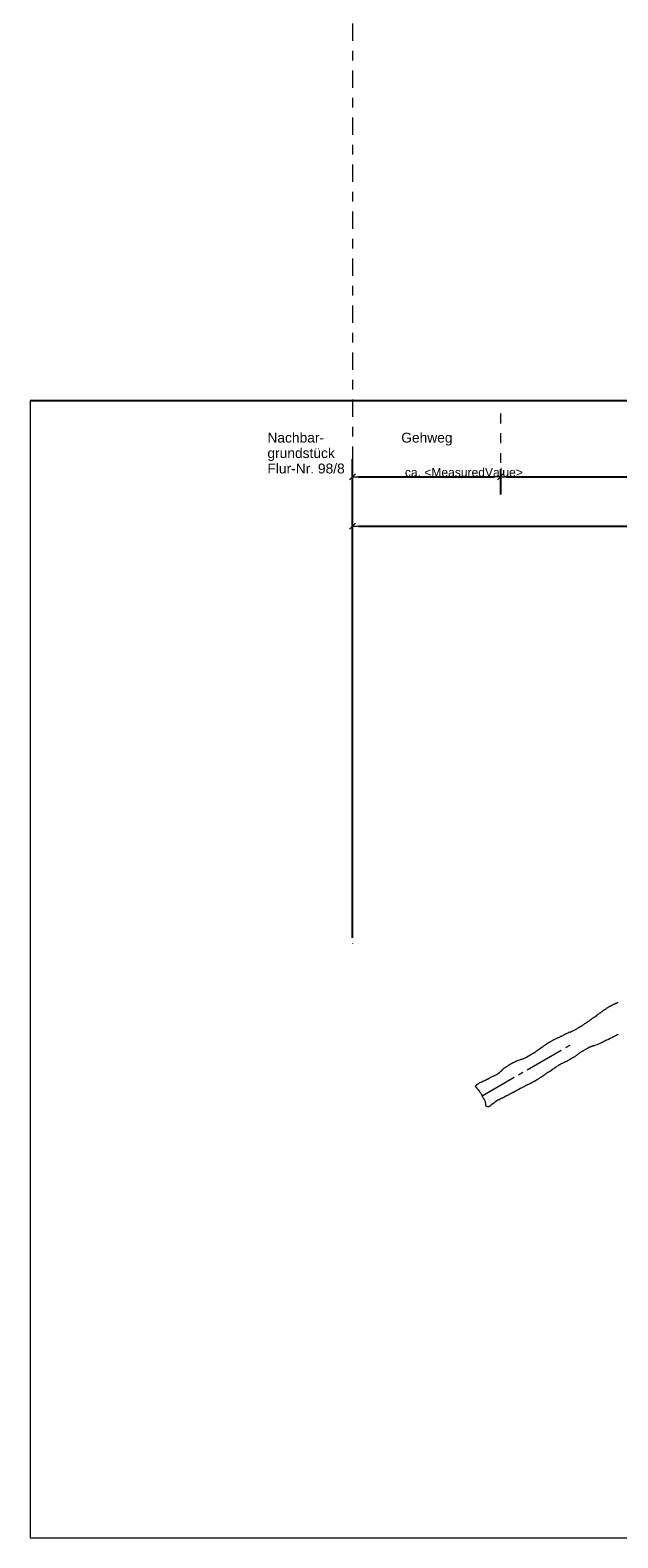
# Model space of a CAD drawing. Header units: metres. Extents: x -16 to 43.7, y -22.2 to 4.
# Tile 1 of 77: x -16 to -10, y -22.2 to -6.9. Entities that reach past the tile are written whole.
import ezdxf

# ---------------------------------------------------------------- set-up
doc = ezdxf.new("R2010")
doc.units = ezdxf.units.M
doc.header["$MEASUREMENT"] = 0
doc.linetypes.add('Strichlinie eng', pattern=[0.115, 0.075, -0.04])
doc.linetypes.add('Strichpunktlinie', pattern=[0.335139, 0.176389, -0.088194, 0, -0.070556])
doc.layers.get('0').update_dxf_attribs({"color": 8, "lineweight": 9})
doc.layers.get('Defpoints').update_dxf_attribs({"color": 8, "lineweight": 9})
doc.layers.add('Neubau_T-Bemaßung', color=8, linetype='Continuous')
for name, color, linetype, lineweight in [('S-Linien _ Schraffuren.2D', 8, 'Continuous', 9), ('T-Bemaßung', 8, 'Continuous', 9), ('T-Text', 8, 'Continuous', 9)]:
    doc.layers.add(name, color=color, linetype=linetype, lineweight=lineweight)
doc.styles.add('ERSTELLTER_STIL_2', font='arial.ttf')
doc.dimstyles.new('ERSTELLTER_STIL__2', dxfattribs={"dimtxt": 0.0875, "dimasz": 0.059375, "dimexe": 0.18, "dimexo": 0.0625, "dimgap": 0, "dimtad": 1, "dimtih": 1, "dimtoh": 1, "dimzin": 0, "dimdsep": 46, "dimtxsty": 'ERSTELLTER_STIL_2', "dimblk": 'ARROWHEAD_6', "dimblk1": 'ARROWHEAD_6', "dimblk2": 'ARROWHEAD_6', "dimcen": 0.09, "dimclrd": 92, "dimclre": 92, "dimclrt": 92, "dimazin": 0, "dimtfac": 1, "dimtdec": 4, "dimtmove": 0, "dimatfit": 3, "dimfxl": 1, "dimtolj": 1, "dimtzin": 0, "dimarcsym": 0})

# ---------------------------------------------------------------- blocks, each defined once
blk = doc.blocks.new('ARROWHEAD_6')
at = {"color": 0, "linetype": 'Continuous', "lineweight": 0}
for p, q in [((0, 0), (-1, 0)), ((-0.5, -0.5), (0.5, 0.5))]:
    blk.add_line(p, q, dxfattribs=at)
blk = doc.blocks.new('*D268')
at = {"layer": 'Defpoints', "color": 0, "linetype": 'Continuous', "transparency": 16777216}
for p in [(-11.232, -11.299), (-11.232, -11.44), (-12.732, -16.175)]:
    blk.add_point(p, dxfattribs=at)
at = {"layer": 'Neubau_T-Bemaßung', "linetype": 'Continuous', "lineweight": -2, "transparency": 16777216}
for p, q in [((-12.732, -16.113), (-12.732, -11.26)), ((-12.672, -11.44), (-11.291, -11.44)), ((-11.232, -11.361), (-11.232, -11.62))]:
    blk.add_line(p, q, dxfattribs=at)
at = {"layer": 'Neubau_T-Bemaßung', "linetype": 'Continuous', "lineweight": -2, "transparency": 16777216, "xscale": 0.059375, "yscale": 0.059375, "zscale": 0.059375, "rotation": 180}
blk.add_blockref('ARROWHEAD_6', (-12.732, -11.44), dxfattribs=at)
at = {"layer": 'Neubau_T-Bemaßung', "linetype": 'Continuous', "lineweight": -2, "transparency": 16777216, "xscale": 0.059375, "yscale": 0.059375, "zscale": 0.059375}
blk.add_blockref('ARROWHEAD_6', (-11.232, -11.44), dxfattribs=at)
at = {"layer": 'Neubau_T-Bemaßung', "linetype": 'Continuous', "lineweight": 15, "transparency": 16777216, "insert": (-11.602, -11.395), "char_height": 0.0875, "attachment_point": 5, "style": 'ERSTELLTER_STIL_2'}
blk.add_mtext('\\A1;ca. <MeasuredValue>', dxfattribs=at)
blk = doc.blocks.new('*D269')
at = {"layer": 'Defpoints', "color": 0, "linetype": 'Continuous', "transparency": 16777216}
for p in [(-11.232, -11.299), (-4.464, -11.44), (-4.464, -11.672)]:
    blk.add_point(p, dxfattribs=at)
at = {"layer": 'Neubau_T-Bemaßung', "linetype": 'Continuous', "lineweight": -2, "transparency": 16777216}
for p, q in [((-4.464, -11.609), (-4.464, -11.26)), ((-11.232, -11.361), (-11.232, -11.62)), ((-11.172, -11.44), (-4.523, -11.44))]:
    blk.add_line(p, q, dxfattribs=at)
at = {"layer": 'Neubau_T-Bemaßung', "linetype": 'Continuous', "lineweight": -2, "transparency": 16777216, "xscale": 0.059375, "yscale": 0.059375, "zscale": 0.059375, "rotation": 180}
blk.add_blockref('ARROWHEAD_6', (-11.232, -11.44), dxfattribs=at)
at = {"layer": 'Neubau_T-Bemaßung', "linetype": 'Continuous', "lineweight": -2, "transparency": 16777216, "xscale": 0.059375, "yscale": 0.059375, "zscale": 0.059375}
blk.add_blockref('ARROWHEAD_6', (-4.464, -11.44), dxfattribs=at)
at = {"layer": 'Neubau_T-Bemaßung', "linetype": 'Continuous', "lineweight": 15, "transparency": 16777216, "insert": (-7.851, -11.395), "char_height": 0.0875, "attachment_point": 5, "style": 'ERSTELLTER_STIL_2'}
blk.add_mtext('\\A1;6.77', dxfattribs=at)
blk = doc.blocks.new('*D271')
at = {"layer": 'Defpoints', "color": 0, "linetype": 'Continuous', "transparency": 16777216}
for p in [(-4.464, -11.672), (-4.464, -11.94), (-12.732, -16.175)]:
    blk.add_point(p, dxfattribs=at)
at = {"layer": 'Neubau_T-Bemaßung', "linetype": 'Continuous', "lineweight": -2, "transparency": 16777216}
for p, q in [((-12.732, -16.113), (-12.732, -11.76)), ((-4.464, -11.734), (-4.464, -12.12)), ((-12.672, -11.94), (-4.523, -11.94))]:
    blk.add_line(p, q, dxfattribs=at)
at = {"layer": 'Neubau_T-Bemaßung', "linetype": 'Continuous', "lineweight": -2, "transparency": 16777216, "xscale": 0.059375, "yscale": 0.059375, "zscale": 0.059375, "rotation": 180}
blk.add_blockref('ARROWHEAD_6', (-12.732, -11.94), dxfattribs=at)
at = {"layer": 'Neubau_T-Bemaßung', "linetype": 'Continuous', "lineweight": -2, "transparency": 16777216, "xscale": 0.059375, "yscale": 0.059375, "zscale": 0.059375}
blk.add_blockref('ARROWHEAD_6', (-4.464, -11.94), dxfattribs=at)
at = {"layer": 'Neubau_T-Bemaßung', "linetype": 'Continuous', "lineweight": 15, "transparency": 16777216, "insert": (-8.218, -11.895), "char_height": 0.0875, "attachment_point": 5, "style": 'ERSTELLTER_STIL_2'}
blk.add_mtext('\\A1;ca. <MeasuredValue>', dxfattribs=at)

msp = doc.modelspace()

# ---------------------------------------------------------------- hatches: boundary and pattern name
at = {"linetype": 'Continuous', "lineweight": 0}
msp.add_hatch(color=256, dxfattribs=at).paths.add_polyline_path([(-11.411, -17.714), (-11.413, -17.722), (-11.422, -17.72), (-11.419, -17.712)])

# ---------------------------------------------------------------- linework, layer by layer
at = {"linetype": 'Continuous', "lineweight": 9}
for points in [[(-10.331, -16.954), (-10.328, -16.953), (-10.326, -16.952), (-10.322, -16.946), (-10.31, -16.939), (-10.308, -16.938), (-10.304, -16.933), (-10.302, -16.931), (-10.297, -16.928), (-10.292, -16.925), (-10.287, -16.923), (-10.284, -16.921), (-10.277, -16.917), (-10.273, -16.912), (-10.269, -16.909), (-10.258, -16.899), (-10.253, -16.896), (-10.25, -16.895), (-10.248, -16.894), (-10.244, -16.888), (-10.234, -16.883), (-10.23, -16.88), (-10.227, -16.878), (-10.225, -16.877), (-10.222, -16.875), (-10.22, -16.874), (-10.215, -16.871), (-10.212, -16.87), (-10.211, -16.866), (-10.206, -16.863), (-10.199, -16.859), (-10.186, -16.848), (-10.181, -16.845), (-10.178, -16.844), (-10.176, -16.842), (-10.173, -16.841), (-10.166, -16.836), (-10.164, -16.835), (-10.16, -16.83), (-10.155, -16.827), (-10.15, -16.824), (-10.148, -16.823), (-10.143, -16.82), (-10.14, -16.818), (-10.135, -16.815), (-10.133, -16.814), (-10.126, -16.81), (-10.121, -16.807), (-10.118, -16.806), (-10.108, -16.8), (-10.103, -16.797)], [(-10.103, -16.797), (-10.101, -16.796), (-10.099, -16.794), (-10.094, -16.791), (-10.091, -16.79), (-10.086, -16.787), (-10.084, -16.786), (-10.081, -16.784), (-10.075, -16.784), (-10.07, -16.781), (-10.068, -16.78), (-10.065, -16.778), (-10.06, -16.775), (-10.056, -16.776), (-10.051, -16.774), (-10.049, -16.772), (-10.046, -16.771), (-10.044, -16.769), (-10.039, -16.766)], [(-10.577, -17.09), (-10.572, -17.087), (-10.567, -17.085), (-10.565, -17.083), (-10.561, -17.084), (-10.558, -17.083), (-10.554, -17.08), (-10.546, -17.076), (-10.544, -17.074), (-10.541, -17.073), (-10.536, -17.07), (-10.531, -17.067), (-10.528, -17.068), (-10.521, -17.068), (-10.514, -17.063), (-10.509, -17.061), (-10.504, -17.058), (-10.498, -17.057), (-10.493, -17.055), (-10.49, -17.053), (-10.458, -17.035), (-10.453, -17.032), (-10.446, -17.028), (-10.444, -17.026), (-10.439, -17.023), (-10.434, -17.02), (-10.431, -17.019), (-10.426, -17.016), (-10.421, -17.013), (-10.419, -17.012), (-10.416, -17.011), (-10.414, -17.009), (-10.409, -17.006), (-10.407, -17.005), (-10.402, -17.002), (-10.394, -16.998), (-10.393, -16.994), (-10.388, -16.991), (-10.383, -16.988), (-10.381, -16.987), (-10.379, -16.985), (-10.374, -16.983), (-10.366, -16.978), (-10.363, -16.973), (-10.36, -16.972), (-10.348, -16.964), (-10.343, -16.962), (-10.341, -16.96), (-10.336, -16.957), (-10.333, -16.956), (-10.331, -16.954)], [(-10.82, -17.227), (-10.817, -17.226), (-10.815, -17.224), (-10.812, -17.223), (-10.81, -17.221), (-10.807, -17.22), (-10.802, -17.217), (-10.8, -17.216), (-10.798, -17.214), (-10.793, -17.211), (-10.792, -17.207), (-10.787, -17.205), (-10.784, -17.203), (-10.779, -17.2), (-10.777, -17.199), (-10.772, -17.196), (-10.765, -17.192), (-10.761, -17.187), (-10.759, -17.185), (-10.756, -17.184), (-10.751, -17.181), (-10.749, -17.179), (-10.744, -17.177), (-10.736, -17.172), (-10.734, -17.171), (-10.724, -17.165), (-10.717, -17.161), (-10.712, -17.158), (-10.704, -17.154), (-10.699, -17.151), (-10.692, -17.147), (-10.69, -17.145), (-10.687, -17.144), (-10.669, -17.136), (-10.666, -17.135), (-10.659, -17.131), (-10.651, -17.126), (-10.649, -17.125), (-10.638, -17.122), (-10.633, -17.119), (-10.63, -17.118), (-10.623, -17.113), (-10.618, -17.11), (-10.614, -17.111), (-10.609, -17.109), (-10.607, -17.107), (-10.599, -17.103), (-10.597, -17.102), (-10.587, -17.096), (-10.585, -17.094), (-10.577, -17.09)], [(-10.058, -17.102), (-10.066, -17.107), (-10.068, -17.108), (-10.073, -17.111), (-10.076, -17.112), (-10.078, -17.114), (-10.083, -17.117), (-10.085, -17.118), (-10.088, -17.119), (-10.09, -17.121), (-10.093, -17.122), (-10.095, -17.124), (-10.098, -17.125), (-10.105, -17.129), (-10.107, -17.127), (-10.111, -17.13), (-10.114, -17.131), (-10.124, -17.137), (-10.129, -17.14), (-10.131, -17.141), (-10.134, -17.142), (-10.139, -17.145), (-10.143, -17.148), (-10.145, -17.146), (-10.155, -17.151), (-10.164, -17.153), (-10.166, -17.155), (-10.173, -17.159), (-10.178, -17.162), (-10.183, -17.165), (-10.191, -17.169), (-10.193, -17.17), (-10.203, -17.176), (-10.207, -17.175), (-10.209, -17.176), (-10.217, -17.181), (-10.224, -17.185), (-10.236, -17.192), (-10.239, -17.193), (-10.243, -17.192), (-10.245, -17.194), (-10.248, -17.195), (-10.25, -17.197), (-10.255, -17.199), (-10.268, -17.2), (-10.275, -17.204), (-10.282, -17.209), (-10.289, -17.209), (-10.296, -17.213), (-10.301, -17.21), (-10.309, -17.214)], [(-10.039, -17.091), (-10.041, -17.092), (-10.046, -17.095), (-10.049, -17.097), (-10.053, -17.099), (-10.056, -17.101), (-10.058, -17.102)], [(-10.98, -17.329), (-10.978, -17.328), (-10.973, -17.325), (-10.968, -17.322), (-10.953, -17.314), (-10.951, -17.312), (-10.948, -17.311), (-10.946, -17.31), (-10.943, -17.308), (-10.941, -17.307), (-10.938, -17.305), (-10.931, -17.301), (-10.929, -17.3), (-10.926, -17.298), (-10.924, -17.297), (-10.921, -17.295), (-10.919, -17.294), (-10.916, -17.293), (-10.911, -17.29), (-10.909, -17.288), (-10.906, -17.287), (-10.904, -17.285), (-10.899, -17.283), (-10.897, -17.281), (-10.894, -17.28), (-10.892, -17.278), (-10.889, -17.277), (-10.887, -17.276), (-10.884, -17.274), (-10.882, -17.273), (-10.879, -17.271), (-10.877, -17.27), (-10.874, -17.268), (-10.872, -17.267), (-10.869, -17.262), (-10.866, -17.26), (-10.861, -17.257), (-10.859, -17.256), (-10.854, -17.253), (-10.851, -17.252), (-10.849, -17.25), (-10.843, -17.244), (-10.84, -17.242), (-10.838, -17.241), (-10.835, -17.239), (-10.833, -17.238), (-10.828, -17.235), (-10.826, -17.234), (-10.823, -17.232), (-10.822, -17.228), (-10.82, -17.227)], [(-10.615, -17.254), (-10.961, -17.454)], [(-10.528, -17.204), (-10.572, -17.229)], [(-10.309, -17.214), (-10.311, -17.216), (-10.314, -17.217), (-10.316, -17.218), (-10.319, -17.22), (-10.321, -17.221), (-10.324, -17.223), (-10.33, -17.223), (-10.337, -17.227), (-10.34, -17.229), (-10.342, -17.23), (-10.345, -17.232), (-10.35, -17.234), (-10.352, -17.236), (-10.359, -17.24), (-10.362, -17.241), (-10.369, -17.246), (-10.374, -17.249), (-10.379, -17.251), (-10.386, -17.256), (-10.389, -17.257), (-10.391, -17.259), (-10.396, -17.261), (-10.404, -17.266), (-10.409, -17.268), (-10.418, -17.274), (-10.431, -17.281), (-10.436, -17.284), (-10.444, -17.292), (-10.451, -17.296), (-10.454, -17.298), (-10.46, -17.305), (-10.467, -17.309), (-10.471, -17.314), (-10.478, -17.318), (-10.486, -17.323), (-10.49, -17.326), (-10.493, -17.327), (-10.498, -17.33), (-10.5, -17.331), (-10.503, -17.333), (-10.505, -17.334), (-10.51, -17.337), (-10.513, -17.338), (-10.518, -17.341), (-10.52, -17.343), (-10.53, -17.348), (-10.532, -17.35), (-10.545, -17.357), (-10.552, -17.361), (-10.559, -17.365)], [(-11.178, -17.424), (-11.176, -17.423), (-11.173, -17.421), (-11.171, -17.42), (-11.168, -17.418), (-11.161, -17.414), (-11.159, -17.413), (-11.156, -17.411), (-11.153, -17.406), (-11.15, -17.405), (-11.145, -17.402), (-11.14, -17.399), (-11.138, -17.397), (-11.135, -17.396), (-11.133, -17.395), (-11.128, -17.392), (-11.126, -17.39), (-11.123, -17.389), (-11.118, -17.386), (-11.113, -17.383), (-11.111, -17.382), (-11.108, -17.38), (-11.106, -17.379), (-11.103, -17.378), (-11.101, -17.376), (-11.098, -17.375), (-11.095, -17.376), (-11.087, -17.372), (-11.085, -17.37), (-11.082, -17.369), (-11.077, -17.366), (-11.075, -17.364), (-11.07, -17.362), (-11.068, -17.36), (-11.056, -17.357), (-11.051, -17.354), (-11.047, -17.355), (-11.045, -17.354), (-11.034, -17.351), (-11.029, -17.348), (-11.026, -17.346), (-11.021, -17.343), (-11.015, -17.343), (-11.013, -17.342), (-11.006, -17.341), (-11.001, -17.338), (-10.994, -17.334), (-10.99, -17.335), (-10.988, -17.334), (-10.983, -17.331), (-10.98, -17.329)], [(-10.559, -17.365), (-10.567, -17.37), (-10.573, -17.37), (-10.58, -17.374), (-10.583, -17.376), (-10.585, -17.377), (-10.593, -17.381), (-10.606, -17.386), (-10.614, -17.39), (-10.621, -17.394), (-10.629, -17.399), (-10.634, -17.402), (-10.641, -17.406), (-10.643, -17.407), (-10.646, -17.409), (-10.661, -17.417), (-10.663, -17.419), (-10.666, -17.42), (-10.668, -17.421), (-10.669, -17.425), (-10.671, -17.427), (-10.674, -17.428), (-10.676, -17.43), (-10.681, -17.432), (-10.686, -17.435), (-10.69, -17.441), (-10.697, -17.445), (-10.712, -17.453), (-10.715, -17.459), (-10.723, -17.463), (-10.725, -17.464), (-10.728, -17.466), (-10.73, -17.467), (-10.733, -17.469), (-10.735, -17.47), (-10.74, -17.473), (-10.745, -17.476), (-10.747, -17.477), (-10.75, -17.479), (-10.772, -17.491), (-10.773, -17.495), (-10.78, -17.499), (-10.785, -17.502), (-10.788, -17.504), (-10.793, -17.507), (-10.795, -17.508), (-10.799, -17.513), (-10.801, -17.515), (-10.804, -17.516), (-10.806, -17.518), (-10.809, -17.519)], [(-11.446, -17.664), (-11.448, -17.662), (-11.452, -17.654), (-11.455, -17.656), (-11.456, -17.653), (-11.457, -17.651), (-11.461, -17.65), (-11.464, -17.645), (-11.467, -17.64), (-11.468, -17.638), (-11.47, -17.635), (-11.471, -17.633), (-11.475, -17.632), (-11.476, -17.629), (-11.478, -17.627), (-11.481, -17.622), (-11.482, -17.619), (-11.484, -17.617), (-11.485, -17.614), (-11.483, -17.613), (-11.48, -17.612), (-11.478, -17.61), (-11.477, -17.606), (-11.474, -17.605), (-11.469, -17.602), (-11.471, -17.599), (-11.468, -17.598), (-11.463, -17.595), (-11.461, -17.594), (-11.458, -17.592), (-11.456, -17.591), (-11.453, -17.59), (-11.451, -17.588), (-11.448, -17.587), (-11.446, -17.585), (-11.444, -17.584), (-11.439, -17.581), (-11.436, -17.58), (-11.431, -17.577), (-11.429, -17.575), (-11.425, -17.576), (-11.422, -17.575), (-11.42, -17.574), (-11.418, -17.572), (-11.413, -17.569), (-11.408, -17.566), (-11.405, -17.565), (-11.398, -17.561), (-11.393, -17.558), (-11.387, -17.558), (-11.384, -17.556)], [(-11.091, -17.529), (-11.416, -17.717)], [(-11.384, -17.556), (-11.382, -17.555), (-11.379, -17.553), (-11.377, -17.552), (-11.374, -17.55), (-11.372, -17.549), (-11.369, -17.548), (-11.367, -17.546), (-11.361, -17.546), (-11.358, -17.544), (-11.356, -17.543), (-11.346, -17.537), (-11.343, -17.536), (-11.341, -17.534), (-11.338, -17.533), (-11.331, -17.529), (-11.329, -17.527), (-11.326, -17.526), (-11.324, -17.524), (-11.319, -17.522), (-11.316, -17.52), (-11.311, -17.517), (-11.3, -17.514), (-11.298, -17.513), (-11.295, -17.511), (-11.29, -17.508), (-11.285, -17.506), (-11.283, -17.504), (-11.278, -17.501), (-11.271, -17.497), (-11.261, -17.491), (-11.258, -17.49), (-11.251, -17.486), (-11.239, -17.479), (-11.233, -17.472), (-11.232, -17.468), (-11.222, -17.462), (-11.218, -17.457), (-11.217, -17.453), (-11.215, -17.452), (-11.212, -17.45), (-11.207, -17.447), (-11.205, -17.446), (-11.205, -17.44), (-11.2, -17.437), (-11.195, -17.434), (-11.193, -17.433), (-11.191, -17.431), (-11.186, -17.428), (-11.183, -17.427), (-11.178, -17.424)], [(-11.005, -17.479), (-11.048, -17.504)], [(-10.809, -17.519), (-10.813, -17.522), (-10.818, -17.525), (-10.821, -17.526), (-10.823, -17.528), (-10.828, -17.53), (-10.837, -17.539), (-10.839, -17.54), (-10.846, -17.544), (-10.849, -17.546), (-10.859, -17.551), (-10.861, -17.553), (-10.866, -17.556), (-10.869, -17.557), (-10.876, -17.561), (-10.878, -17.563), (-10.881, -17.564), (-10.883, -17.566), (-10.888, -17.568), (-10.891, -17.57), (-10.893, -17.571), (-10.898, -17.574), (-10.901, -17.575), (-10.903, -17.577), (-10.908, -17.58), (-10.915, -17.584), (-10.918, -17.585), (-10.92, -17.587), (-10.923, -17.588), (-10.928, -17.591), (-10.93, -17.592), (-10.933, -17.594), (-10.94, -17.598), (-10.942, -17.6), (-10.949, -17.6), (-10.951, -17.601), (-10.961, -17.607), (-10.964, -17.608), (-10.972, -17.61), (-10.98, -17.615), (-10.982, -17.616), (-10.985, -17.617), (-10.987, -17.619), (-10.992, -17.622), (-10.994, -17.623), (-10.999, -17.626), (-11.002, -17.627), (-11.007, -17.63), (-11.014, -17.634), (-11.019, -17.637), (-11.02, -17.635)], [(-11.353, -17.827), (-11.355, -17.828), (-11.359, -17.827), (-11.363, -17.826), (-11.364, -17.823), (-11.367, -17.825), (-11.37, -17.82), (-11.372, -17.821), (-11.377, -17.818), (-11.379, -17.815), (-11.382, -17.811), (-11.379, -17.809), (-11.381, -17.807), (-11.378, -17.805), (-11.38, -17.803), (-11.378, -17.799), (-11.379, -17.793), (-11.38, -17.79), (-11.383, -17.785), (-11.382, -17.781), (-11.385, -17.776), (-11.384, -17.772), (-11.387, -17.768), (-11.39, -17.763), (-11.391, -17.76), (-11.394, -17.755), (-11.395, -17.753), (-11.397, -17.75), (-11.399, -17.745), (-11.401, -17.743), (-11.402, -17.74), (-11.405, -17.736), (-11.408, -17.731), (-11.409, -17.728), (-11.412, -17.723), (-11.414, -17.721), (-11.415, -17.718), (-11.417, -17.716), (-11.418, -17.713), (-11.417, -17.71), (-11.421, -17.702), (-11.423, -17.7), (-11.424, -17.697), (-11.425, -17.695), (-11.43, -17.687), (-11.436, -17.681), (-11.438, -17.679), (-11.439, -17.677), (-11.442, -17.672), (-11.444, -17.669), (-11.446, -17.664)], [(-11.02, -17.635), (-11.025, -17.638), (-11.028, -17.639), (-11.033, -17.642), (-11.04, -17.646), (-11.045, -17.649), (-11.048, -17.65), (-11.05, -17.652), (-11.052, -17.653), (-11.055, -17.655), (-11.057, -17.656), (-11.06, -17.658), (-11.067, -17.662), (-11.072, -17.665), (-11.08, -17.669), (-11.087, -17.673), (-11.092, -17.676), (-11.094, -17.677), (-11.099, -17.68), (-11.102, -17.682), (-11.108, -17.682), (-11.11, -17.684), (-11.115, -17.686), (-11.118, -17.688), (-11.123, -17.691), (-11.13, -17.695), (-11.135, -17.698), (-11.138, -17.699), (-11.142, -17.702), (-11.145, -17.703), (-11.147, -17.705), (-11.152, -17.708), (-11.155, -17.709), (-11.16, -17.712), (-11.165, -17.715), (-11.171, -17.715), (-11.173, -17.717), (-11.176, -17.718), (-11.178, -17.719), (-11.186, -17.724), (-11.188, -17.725), (-11.191, -17.726), (-11.198, -17.731), (-11.2, -17.732), (-11.205, -17.735), (-11.21, -17.738), (-11.213, -17.739), (-11.217, -17.738), (-11.219, -17.74), (-11.222, -17.741), (-11.224, -17.743)], [(-11.224, -17.743), (-11.229, -17.745), (-11.231, -17.747), (-11.234, -17.748), (-11.236, -17.75), (-11.241, -17.752), (-11.244, -17.754), (-11.249, -17.757), (-11.253, -17.756), (-11.255, -17.757), (-11.257, -17.759), (-11.26, -17.76), (-11.262, -17.761), (-11.265, -17.763), (-11.267, -17.764), (-11.27, -17.766), (-11.272, -17.767), (-11.275, -17.768), (-11.277, -17.77), (-11.278, -17.774), (-11.281, -17.775), (-11.283, -17.777), (-11.286, -17.778), (-11.288, -17.779), (-11.29, -17.781), (-11.293, -17.782), (-11.295, -17.784), (-11.296, -17.788), (-11.299, -17.789), (-11.301, -17.79), (-11.304, -17.792), (-11.306, -17.793), (-11.309, -17.795), (-11.311, -17.796), (-11.314, -17.798), (-11.316, -17.799), (-11.319, -17.8), (-11.321, -17.802), (-11.322, -17.806), (-11.325, -17.807), (-11.327, -17.809), (-11.326, -17.811), (-11.328, -17.812), (-11.33, -17.814), (-11.333, -17.815), (-11.335, -17.817), (-11.338, -17.818), (-11.343, -17.821), (-11.345, -17.822), (-11.348, -17.824), (-11.353, -17.827)]]:
    msp.add_lwpolyline(points, dxfattribs=at)
at = {"layer": 'S-Linien _ Schraffuren.2D', "linetype": 'Strichlinie eng', "lineweight": 9}
msp.add_line((-11.232, -10.799), (-11.232, -11.299), dxfattribs=at)
at = {"layer": 'S-Linien _ Schraffuren.2D', "linetype": 'Strichpunktlinie', "lineweight": 9, "flags": 128}
msp.add_lwpolyline([(-12.732, -0.175), (-12.732, -16.175)], dxfattribs=at)
at = {"layer": 'S-Linien _ Schraffuren.2D', "linetype": 'Continuous', "lineweight": 25, "flags": 128}
msp.add_lwpolyline([(-6, -10.67), (-16, -10.67)], dxfattribs=at)
at = {"layer": 'T-Bemaßung'}
msp.add_lwpolyline([(-16, -22.195), (43.723, -22.195), (43.723, -13.835), (41.515, -13.815), (33.719, -13.743), (32.187, -15.275), (30.824, -15.275), (20.596, -12.815), (19.06, -12.815), (16.36, -15.515), (15.52, -15.515), (-0.445, -15.515), (-1.775, -15.515), (-1.775, -10.749), (-2.392, -10.738), (-2.434, -10.739), (-4.464, -10.689), (-4.591, -10.687), (-5.137, -10.705), (-6, -10.67), (-16, -10.67), (-16, -22.195)], close=True, dxfattribs=at)

# ---------------------------------------------------------------- texts
at = {"layer": 'T-Text', "linetype": 'Continuous', "lineweight": 9, "insert": (-13.594, -10.993), "char_height": 0.1, "attachment_point": 1, "line_spacing_factor": 0.93828, "style": 'ERSTELLTER_STIL_2'}
msp.add_mtext('\\A1;Nachbar-\\Pgrundstück\\PFlur-Nr. 98/8', dxfattribs=at)
at = {"layer": 'T-Text', "linetype": 'Continuous', "lineweight": 9, "insert": (-12.237, -10.993), "char_height": 0.1, "attachment_point": 1, "style": 'ERSTELLTER_STIL_2'}
msp.add_mtext('\\A1;Gehweg', dxfattribs=at)

# ---------------------------------------------------------------- dimensions: what is measured, and where the dimension line sits
at = {"layer": 'Neubau_T-Bemaßung', "linetype": 'Continuous', "lineweight": 15}
for base, p2, picture, middle in [((-11.232, -11.44), (-11.232, -11.299), '*D268', (-11.602, -11.44)), ((-4.464, -11.94), (-4.464, -11.672), '*D271', (-8.218, -11.94))]:
    dim = msp.add_linear_dim(base=base, p1=(-12.732, -16.175), p2=p2, text='ca. <MeasuredValue>', dimstyle='ERSTELLTER_STIL__2', override={"dimclrd": 256, "dimclre": 256, "dimclrt": 256}, dxfattribs=at)
    dim.commit()
    dim.dimension.update_dxf_attribs({"geometry": picture, "text_midpoint": middle, "dimtype": 160})
dim = msp.add_linear_dim(base=(-4.464, -11.44), p1=(-11.232, -11.299), p2=(-4.464, -11.672), dimstyle='ERSTELLTER_STIL__2', override={"dimclrd": 256, "dimclre": 256, "dimclrt": 256}, dxfattribs=at)
dim.commit()
dim.dimension.update_dxf_attribs({"geometry": '*D269', "text_midpoint": (-7.851, -11.44), "dimtype": 160})

doc.saveas('drawing.dxf')
